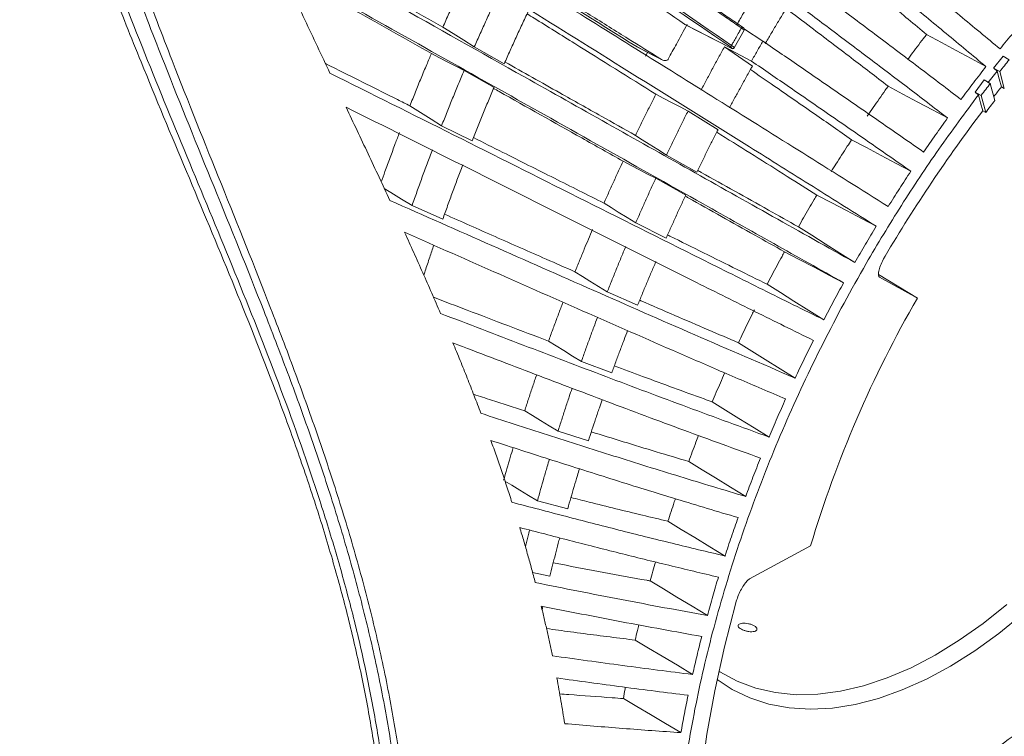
# Model space of a CAD drawing. Header units: millimetres. Extents: x 0 to 1118, y 0 to 864.
# Tile 221 of 256: x 887 to 919, y 150 to 173. Entities that reach past the tile are written whole.
import ezdxf

# ---------------------------------------------------------------- set-up
doc = ezdxf.new("R2010")
doc.units = ezdxf.units.MM

msp = doc.modelspace()

# ---------------------------------------------------------------- linework, layer by layer
at = {"color": 7, "linetype": 'Continuous', "lineweight": 15}
for p, q in [((908.978, 172.591), (908.965, 172.597)), ((908.977, 172.589), (910.479, 171.821)), ((910.578, 171.83), (910.902, 172.402)), ((910.904, 172.433), (911.506, 172.05)), ((903.125, 171.316), (902.155, 171.861)), ((907.448, 171.854), (907.428, 171.863)), ((907.447, 171.852), (908.237, 171.445)), ((907.701, 171.562), (907.768, 171.687)), ((910.258, 171.867), (911.165, 171.244)), ((911.135, 171.404), (910.258, 171.867)), ((918.978, 171.177), (919.283, 171.559)), ((919.283, 171.559), (919.482, 171.444)), ((901.825, 171.095), (902.794, 170.551)), ((918.788, 170.697), (919.091, 171.082)), ((918.978, 171.177), (919.175, 171.063)), ((919.325, 170.513), (919.175, 171.063)), ((918.376, 170.402), (918.676, 170.792)), ((918.676, 170.792), (918.872, 170.678)), ((918.872, 170.678), (919.022, 170.127)), ((918.376, 170.402), (918.572, 170.289)), ((919.231, 170.567), (919.325, 170.513)), ((918.722, 169.738), (918.572, 170.289)), ((909.079, 169.782), (910.05, 169.176)), ((918.628, 169.792), (918.722, 169.738)), ((902.082, 168.818), (901.097, 169.311)), ((909.365, 167.809), (908.383, 168.361)), ((908.031, 167.607), (909.006, 167.06)), ((901.134, 166.281), (900.138, 166.721)), ((908.368, 165.666), (907.384, 166.159)), ((916.509, 163.729), (915.249, 164.493)), ((916.509, 163.729), (915.283, 164.4)), ((907.447, 163.493), (906.463, 163.926)), ((906.606, 161.301), (905.623, 161.674)), ((905.85, 159.101), (904.868, 159.415)), ((905.182, 156.904), (904.201, 157.16)), ((911.074, 154.627), (913.051, 155.701)), ((904.605, 154.719), (904.045, 154.833)), ((904.377, 153.74), (904.352, 153.63))]:
    msp.add_line(p, q, dxfattribs=at)
at = {"color": 9, "linetype": 'Continuous', "lineweight": 15}
msp.add_line((910.479, 171.821), (910.474, 171.824), dxfattribs=at)
at = {"color": 7, "linetype": 'Continuous', "lineweight": 15, "flags": 128}
for points in [[(908.965, 172.597), (909.342, 172.404), (909.72, 172.211), (910.097, 172.018), (910.474, 171.824)], [(901.137, 172.503), (901.471, 172.293), (901.813, 172.077), (902.155, 171.861)], [(916.807, 172.265), (917.288, 172.005), (917.769, 171.745), (918.25, 171.485), (918.731, 171.225)], [(901.825, 171.095), (901.56, 171.234), (901.296, 171.373), (901.031, 171.511), (900.766, 171.65)], [(907.428, 171.863), (907.675, 171.736), (907.922, 171.608), (908.07, 171.532), (908.218, 171.456)], [(919.231, 170.567), (919.161, 170.825), (919.091, 171.082)], [(909.079, 169.782), (908.819, 169.919), (908.56, 170.056), (908.3, 170.193), (908.041, 170.33)], [(915.563, 170.592), (916.043, 170.335), (916.524, 170.077), (917.004, 169.82), (917.485, 169.562)], [(918.628, 169.792), (918.558, 170.05), (918.488, 170.308)], [(900.069, 169.955), (900.412, 169.741), (900.754, 169.526), (901.097, 169.311)], [(907.375, 168.998), (907.598, 168.857), (907.821, 168.716), (908.102, 168.539), (908.383, 168.361)], [(914.377, 168.856), (914.857, 168.601), (915.337, 168.346), (915.817, 168.091), (916.297, 167.835)], [(908.031, 167.607), (907.767, 167.746), (907.503, 167.884), (907.239, 168.022), (906.976, 168.16)], [(899.239, 167.28), (899.449, 167.149), (899.793, 166.935), (900.138, 166.721)], [(913.256, 167.064), (913.735, 166.812), (914.214, 166.559), (914.694, 166.306), (915.173, 166.053)], [(906.357, 166.803), (906.588, 166.658), (906.819, 166.513), (907.102, 166.336), (907.384, 166.159)], [(912.654, 166.034), (913.086, 165.761), (913.518, 165.488), (914.002, 165.183), (914.485, 164.878)], [(912.204, 165.226), (912.683, 164.976), (913.162, 164.725), (913.64, 164.474), (914.119, 164.224)], [(905.417, 164.577), (905.656, 164.428), (905.895, 164.279), (906.179, 164.103), (906.463, 163.926)], [(911.645, 164.173), (912.077, 163.902), (912.509, 163.631), (912.994, 163.327), (913.479, 163.023)], [(904.559, 162.332), (904.806, 162.179), (905.053, 162.026), (905.338, 161.85), (905.623, 161.674)], [(910.713, 162.28), (911.145, 162.011), (911.578, 161.741), (912.064, 161.438), (912.551, 161.135)], [(909.863, 160.363), (910.296, 160.096), (910.729, 159.828), (911.217, 159.526), (911.705, 159.225)], [(903.787, 160.078), (904.042, 159.922), (904.297, 159.765), (904.583, 159.59), (904.868, 159.415)], [(909.1, 158.432), (909.534, 158.167), (909.967, 157.901), (910.457, 157.6), (910.947, 157.3)], [(903.149, 157.799), (903.367, 157.667), (903.629, 157.508), (903.915, 157.334), (904.201, 157.16)], [(908.428, 156.497), (908.862, 156.232), (909.296, 155.968), (909.787, 155.669), (910.279, 155.371)], [(907.849, 154.565), (908.284, 154.303), (908.719, 154.041), (909.212, 153.743), (909.705, 153.446)], [(909.5, 148.213), (909.691, 149.598), (909.944, 151.003), (910.256, 152.425), (910.628, 153.859)], [(910.077, 151.639), (910.108, 151.619), (910.669, 151.316), (911.271, 151.091), (911.912, 150.945), (912.586, 150.879), (913.289, 150.895), (914.018, 150.99), (914.766, 151.166), (915.53, 151.421), (916.304, 151.753), (917.084, 152.16), (917.864, 152.64), (918.64, 153.189), (919.406, 153.804)], [(919.913, 153.49), (919.145, 152.862), (918.367, 152.299), (917.583, 151.805), (916.799, 151.381), (916.02, 151.032), (915.249, 150.758), (914.493, 150.562), (913.756, 150.445), (913.042, 150.408), (912.355, 150.45), (911.701, 150.573), (911.083, 150.774), (910.505, 151.052), (910.019, 151.37)], [(907.367, 152.648), (907.803, 152.387), (908.239, 152.127), (908.733, 151.831), (909.228, 151.536)], [(906.985, 150.754), (907.422, 150.495), (907.858, 150.236), (908.354, 149.942), (908.85, 149.649)]]:
    msp.add_lwpolyline(points, dxfattribs=at)
at = {"color": 7, "linetype": 'Continuous', "lineweight": 15}
for centre, radius, start, end in [((910.71, 172.556), 0.125, 320.952, 340.0743), ((910.252, 172.054), 0.277, 316.5251, 328.3924), ((957.266, 140.757), 48.676, 140.9178, 141.493), ((957.895, 140.262), 49.476, 142.0651, 142.6344), ((955.653, 141.605), 46.533, 141.5085, 141.9946), ((956.084, 141.287), 46.962, 142.1117, 142.7117), ((957.36, 140.331), 48.663, 142.7425, 149.4281), ((949.261, 144.865), 37.796, 150.0597, 163.3398), ((907.298, 165.815), 20.408, 297.369, 314.676), ((909.736, 164.073), 19.599, 293.3945, 314.9049)]:
    msp.add_arc(centre, radius, start, end, dxfattribs=at)
for points, knots in [([(887.101, 95.458), (887.121, 96.473), (887.162, 98.504), (887.445, 101.411), (887.86, 104.223), (888.403, 106.935), (889.072, 109.669), (889.845, 112.347), (890.713, 114.971), (891.928, 118.286), (893.583, 122.292), (895.135, 125.831), (896.291, 128.637), (897.082, 130.677), (897.933, 133.222), (898.637, 135.904), (899.058, 138.279), (899.273, 140.269), (899.371, 141.807), (899.4, 143.387), (899.358, 145.009), (899.242, 146.668), (899.051, 148.362), (898.783, 150.085), (898.44, 151.831), (898.022, 153.596), (897.535, 155.373), (896.983, 157.155), (896.375, 158.939), (895.502, 161.317), (894.319, 164.282), (892.83, 167.828), (891.511, 170.984), (890.406, 173.756), (889.517, 176.142), (888.712, 178.539), (888.023, 180.941), (887.494, 183.323), (887.165, 185.523), (887.121, 186.866), (887.101, 187.475)], [0, 0, 0, 0, 0.03161, 0.06328, 0.095007, 0.126745, 0.158412, 0.194005, 0.226759, 0.259514, 0.325003, 0.390489, 0.40686, 0.439606, 0.472359, 0.50512, 0.53789, 0.554285, 0.570679, 0.587078, 0.603476, 0.619878, 0.63628, 0.652683, 0.669087, 0.685486, 0.701886, 0.718261, 0.734645, 0.75103, 0.783779, 0.816524, 0.849269, 0.871187, 0.893109, 0.915009, 0.937209, 0.959443, 0.981595, 1, 1, 1, 1]), ([(887.454, 187.392), (887.467, 186.793), (887.492, 185.659), (887.715, 183.897), (888.036, 182.154), (888.465, 180.367), (888.979, 178.568), (889.559, 176.776), (890.4, 174.398), (891.557, 171.428), (893.027, 167.875), (894.505, 164.322), (895.918, 160.754), (896.975, 157.766), (897.71, 155.378), (898.199, 153.591), (898.617, 151.817), (898.962, 150.059), (899.231, 148.326), (899.423, 146.622), (899.541, 144.953), (899.584, 143.321), (899.557, 141.732), (899.461, 140.185), (899.247, 138.185), (898.83, 135.796), (898.133, 133.101), (897.289, 130.545), (896.505, 128.497), (895.361, 125.684), (893.825, 122.139), (892.187, 118.131), (890.986, 114.819), (890.154, 112.271), (889.401, 109.649), (888.749, 106.968), (888.208, 104.221), (887.792, 101.398), (887.519, 98.459), (887.452, 96.417), (887.454, 95.373), (887.454, 95.373)], [0, 0, 0, 0, 0.0180989, 0.0343009, 0.0506248, 0.0672522, 0.083954, 0.1002614, 0.1166016, 0.1494229, 0.1821864, 0.2149512, 0.2478136, 0.2807436, 0.2972179, 0.3137028, 0.3302335, 0.346723, 0.3632639, 0.3797508, 0.3962872, 0.4127684, 0.4292934, 0.4457669, 0.4622768, 0.4952235, 0.5281339, 0.5610049, 0.5938375, 0.6102404, 0.6757874, 0.7412568, 0.7739608, 0.8066852, 0.8393627, 0.8720793, 0.9038808, 0.9357462, 0.9678092, 0.9999999, 1, 1, 1, 1]), ([(888.101, 95.373), (888.101, 95.373), (888.097, 95.986), (888.115, 97.199), (888.237, 99.527), (888.529, 102.318), (889.057, 105.51), (889.735, 108.584), (890.537, 111.548), (891.445, 114.416), (892.438, 117.202), (893.851, 120.83), (895.167, 123.923), (896.453, 127.049), (897.35, 129.325), (898.167, 131.695), (898.74, 133.685), (899.119, 135.22), (899.436, 136.798), (899.686, 138.425), (899.863, 140.107), (899.96, 141.848), (899.973, 143.64), (899.897, 145.484), (899.73, 147.374), (899.47, 149.304), (899.114, 151.27), (898.668, 153.259), (898.135, 155.265), (897.524, 157.279), (896.846, 159.296), (896.113, 161.312), (895.083, 163.989), (893.727, 167.324), (892.297, 170.832), (891.129, 173.859), (890.271, 176.258), (889.55, 178.517), (888.967, 180.64), (888.502, 182.766), (888.232, 184.606), (888.106, 186.151), (888.103, 186.978), (888.101, 187.392)], [0, 0, 0, 0, 0, 0.018977, 0.037989, 0.074644, 0.111434, 0.148132, 0.184897, 0.221618, 0.258365, 0.295132, 0.36871, 0.387123, 0.423977, 0.461348, 0.480099, 0.498871, 0.517355, 0.53585, 0.554387, 0.572894, 0.591455, 0.609967, 0.628485, 0.647072, 0.665592, 0.684182, 0.702696, 0.721195, 0.739739, 0.758206, 0.776692, 0.813548, 0.850319, 0.873584, 0.896882, 0.916178, 0.935543, 0.955221, 0.975067, 0.987499, 1, 1, 1, 1]), ([(888.453, 187.473), (888.453, 187.06), (888.452, 186.234), (888.567, 184.711), (888.819, 182.905), (889.259, 180.803), (889.829, 178.661), (890.545, 176.371), (891.395, 173.954), (892.548, 170.925), (893.963, 167.41), (895.307, 164.068), (896.331, 161.381), (897.06, 159.359), (897.736, 157.332), (898.346, 155.308), (898.878, 153.293), (899.325, 151.294), (899.681, 149.321), (899.943, 147.38), (900.112, 145.481), (900.189, 143.629), (900.178, 141.829), (900.083, 140.084), (899.909, 138.393), (899.662, 136.762), (899.348, 135.179), (898.973, 133.641), (898.406, 131.65), (897.598, 129.279), (896.711, 127.004), (895.438, 123.885), (894.136, 120.801), (892.736, 117.184), (891.752, 114.41), (890.854, 111.553), (890.059, 108.602), (889.391, 105.546), (888.869, 102.368), (888.584, 99.592), (888.461, 97.276), (888.456, 96.065), (888.454, 95.459)], [0, 0, 0, 0, 0.012335, 0.02474, 0.043824, 0.063079, 0.082727, 0.102461, 0.125658, 0.148897, 0.185641, 0.22253, 0.241044, 0.259575, 0.278146, 0.296758, 0.315355, 0.333963, 0.352639, 0.371243, 0.389917, 0.408512, 0.427096, 0.445736, 0.4643, 0.482907, 0.501451, 0.520252, 0.539075, 0.576513, 0.613404, 0.631826, 0.705387, 0.7421, 0.778829, 0.8155, 0.85214, 0.888839, 0.925421, 0.96212, 0.981044, 1, 1, 1, 1]), ([(910.452, 171.864), (909.117, 172.781), (906.445, 174.615), (902.837, 177.108), (899.646, 179.341), (897.383, 180.947), (895.665, 182.187), (894.464, 183.065), (893.288, 183.936), (892.545, 184.5), (892.172, 184.783)], [0, 0, 0, 0, 0.211366, 0.42286, 0.573344, 0.724485, 0.792981, 0.861657, 0.930656, 1, 1, 1, 1]), ([(892.223, 184.816), (892.585, 184.542), (893.309, 183.993), (894.471, 183.132), (895.68, 182.248), (897.411, 180.999), (899.682, 179.387), (902.87, 177.156), (906.48, 174.661), (909.151, 172.827), (910.487, 171.909)], [0, 0, 0, 0, 0.0672991, 0.1349576, 0.2049979, 0.2752537, 0.4256459, 0.5768715, 0.7882914, 1, 1, 1, 1]), ([(907.428, 171.863), (906.083, 172.701), (903.339, 174.412), (899.901, 176.562), (897.125, 178.306), (895.116, 179.574), (893.826, 180.393), (893.215, 180.782)], [0, 0, 0, 0, 0.280553, 0.572484, 0.719577, 0.866939, 1, 1, 1, 1]), ([(893.241, 180.708), (893.712, 180.406), (894.655, 179.802), (896.601, 178.565), (899.076, 177.002), (902.082, 175.115), (905.836, 172.769), (909.47, 170.505), (912.966, 168.323), (914.698, 167.236), (915.564, 166.692)], [0, 0, 0, 0, 0.066779, 0.133773, 0.26881, 0.402355, 0.53617, 0.768031, 0.883937, 1, 1, 1, 1]), ([(915.173, 166.053), (914.493, 166.48), (913.131, 167.336), (910.378, 169.057), (907.192, 171.044), (903.583, 173.296), (900.249, 175.383), (897.488, 177.121), (895.301, 178.505), (894.229, 179.19), (893.691, 179.532)], [0, 0, 0, 0, 0.095071, 0.190331, 0.381226, 0.535051, 0.688989, 0.843942, 0.921866, 1, 1, 1, 1]), ([(914.035, 176.023), (914.445, 175.689), (915.294, 174.997), (916.58, 173.949), (917.889, 172.877), (918.754, 172.158), (919.187, 171.798)], [0, 0, 0, 0, 0.238218, 0.4926, 0.746236, 1, 1, 1, 1]), ([(895.344, 175.623), (896.038, 175.234), (897.426, 174.457), (900.239, 172.88), (904.147, 170.685), (908.252, 168.377), (911.826, 166.369), (913.598, 165.375), (914.485, 164.878)], [0, 0, 0, 0, 0.110153, 0.22051, 0.442021, 0.720891, 0.860334, 1, 1, 1, 1]), ([(904.957, 175.351), (905.042, 175.292), (905.544, 174.947), (906.88, 174.029), (908.131, 173.17), (908.965, 172.597)], [0, 0, 0, 0, 0.064083, 0.37605, 1, 1, 1, 1]), ([(918.731, 171.225), (918.301, 171.583), (917.442, 172.301), (916.142, 173.368), (914.868, 174.409), (914.029, 175.093), (913.623, 175.424)], [0, 0, 0, 0, 0.254486, 0.508942, 0.762556, 1, 1, 1, 1]), ([(913.479, 175.01), (913.759, 174.781), (914.475, 174.196), (915.586, 173.283), (916.412, 172.594), (916.807, 172.265)], [0, 0, 0, 0, 0.251643, 0.641556, 1, 1, 1, 1]), ([(901.137, 172.503), (900.729, 172.733), (899.912, 173.192), (898.678, 173.884), (897.78, 174.389), (897.291, 174.663), (897.218, 174.704)], [0, 0, 0, 0, 0.311866, 0.623776, 0.944144, 1, 1, 1, 1]), ([(914.119, 164.224), (913.366, 164.646), (911.858, 165.491), (909.192, 166.988), (906.137, 168.705), (902.7, 170.636), (899.266, 172.565), (896.999, 173.835), (895.865, 174.471)], [0, 0, 0, 0, 0.124694, 0.249668, 0.437172, 0.624681, 0.812161, 1, 1, 1, 1]), ([(895.865, 174.471), (895.997, 174.182), (896.263, 173.604), (896.666, 172.739), (897.071, 171.875), (897.344, 171.299), (897.48, 171.011)], [0, 0, 0, 0, 0.250031, 0.500062, 0.750029, 1, 1, 1, 1]), ([(901.137, 172.503), (901.203, 172.65), (901.333, 172.944), (901.533, 173.383), (901.721, 173.789), (901.844, 174.049), (901.899, 174.164)], [0, 0, 0, 0, 0.2637565, 0.527513, 0.7912695, 1, 1, 1, 1]), ([(908.218, 171.456), (907.86, 171.679), (907.09, 172.159), (905.908, 172.896), (904.673, 173.666), (903.85, 174.179), (903.439, 174.436)], [0, 0, 0, 0, 0.224794, 0.483195, 0.741593, 1, 1, 1, 1]), ([(896.845, 173.851), (896.917, 173.811), (897.406, 173.536), (898.305, 173.032), (899.54, 172.339), (900.357, 171.88), (900.766, 171.65)], [0, 0, 0, 0, 0.055746, 0.375811, 0.687882, 1, 1, 1, 1]), ([(912.737, 174.075), (913.15, 173.765), (914.005, 173.124), (915.299, 172.152), (916.616, 171.158), (917.486, 170.493), (917.921, 170.16)], [0, 0, 0, 0, 0.23829, 0.492788, 0.746311, 1, 1, 1, 1]), ([(902.951, 173.608), (902.883, 173.463), (902.746, 173.173), (902.546, 172.736), (902.348, 172.299), (902.22, 172.007), (902.155, 171.861)], [0, 0, 0, 0, 0.250897, 0.501795, 0.750879, 1, 1, 1, 1]), ([(910.807, 172.477), (910.655, 172.581), (910.352, 172.789), (909.897, 173.101), (909.442, 173.414), (909.139, 173.622), (908.987, 173.726)], [0, 0, 0, 0, 0.25, 0.5, 0.75, 1, 1, 1, 1]), ([(909.18, 173.643), (909.302, 173.56), (909.567, 173.378), (909.974, 173.099), (910.401, 172.806), (910.685, 172.611), (910.828, 172.513)], [0, 0, 0, 0, 0.2224543, 0.481636, 0.740818, 1, 1, 1, 1]), ([(911.364, 173.781), (911.282, 173.644), (911.117, 173.37), (910.884, 172.971), (910.734, 172.709), (910.663, 172.587)], [0, 0, 0, 0, 0.347152, 0.694372, 1, 1, 1, 1]), ([(912.348, 173.252), (912.283, 173.145), (912.152, 172.931), (911.957, 172.609), (911.765, 172.286), (911.639, 172.069), (911.575, 171.961)], [0, 0, 0, 0, 0.250597, 0.501194, 0.750581, 1, 1, 1, 1]), ([(917.485, 169.562), (917.052, 169.894), (916.187, 170.557), (914.879, 171.546), (913.599, 172.51), (912.754, 173.145), (912.345, 173.451)], [0, 0, 0, 0, 0.2546, 0.509169, 0.762689, 1, 1, 1, 1]), ([(903.902, 173.013), (903.835, 172.873), (903.702, 172.591), (903.507, 172.167), (903.314, 171.743), (903.188, 171.458), (903.125, 171.316)], [0, 0, 0, 0, 0.2505294, 0.5010589, 0.7505116, 1, 1, 1, 1]), ([(903.865, 172.936), (903.942, 172.888), (904.457, 172.566), (905.849, 171.698), (907.164, 170.877), (908.041, 170.33)], [0, 0, 0, 0, 0.055217, 0.370143, 1, 1, 1, 1]), ([(912.257, 173.102), (912.524, 172.901), (913.23, 172.37), (914.334, 171.534), (915.165, 170.897), (915.563, 170.592)], [0, 0, 0, 0, 0.241685, 0.636689, 1, 1, 1, 1]), ([(909.056, 172.598), (908.937, 172.384), (908.729, 172.01), (908.526, 171.631), (908.438, 171.468)], [0, 0, 0, 0, 0.569634, 1, 1, 1, 1]), ([(919.187, 171.798), (919.257, 171.884), (919.397, 172.056), (919.607, 172.312), (919.818, 172.565), (919.96, 172.731), (920.031, 172.815)], [0, 0, 0, 0, 0.250935, 0.50187, 0.750919, 1, 1, 1, 1]), ([(910.487, 171.909), (910.508, 171.946), (910.556, 172.033), (910.637, 172.177), (910.724, 172.33), (910.782, 172.432), (910.807, 172.477)], [0, 0, 0, 0, 0.191385, 0.458904, 0.763015, 1, 1, 1, 1]), ([(910.898, 172.406), (910.899, 172.408), (910.904, 172.416), (910.905, 172.429), (910.904, 172.442), (910.9, 172.453), (910.895, 172.46), (910.891, 172.465), (910.887, 172.469), (910.879, 172.476), (910.865, 172.486), (910.845, 172.501), (910.832, 172.51), (910.828, 172.513)], [0, 0, 0, 0, 0.058178, 0.150797, 0.227335, 0.29294, 0.348278, 0.392074, 0.436481, 0.517408, 0.730666, 0.902626, 1, 1, 1, 1]), ([(916.807, 172.265), (916.773, 172.221), (916.671, 172.09), (916.502, 171.869), (916.334, 171.647), (916.235, 171.513), (916.202, 171.469)], [0, 0, 0, 0, 0.165064, 0.500511, 0.835958, 1, 1, 1, 1]), ([(911.135, 171.404), (911.197, 171.512), (911.319, 171.728), (911.443, 171.943), (911.506, 172.05)], [0, 0, 0, 0, 0.49997, 1, 1, 1, 1]), ([(911.506, 172.05), (911.921, 171.765), (912.78, 171.175), (914.079, 170.281), (915.401, 169.368), (916.275, 168.76), (916.712, 168.456)], [0, 0, 0, 0, 0.238407, 0.493016, 0.746411, 1, 1, 1, 1]), ([(900.069, 169.955), (900.129, 170.105), (900.248, 170.404), (900.431, 170.851), (900.603, 171.266), (900.716, 171.532), (900.766, 171.65)], [0, 0, 0, 0, 0.263429, 0.526857, 0.790286, 1, 1, 1, 1]), ([(910.258, 171.867), (910.195, 171.751), (910.067, 171.52), (909.878, 171.17), (909.691, 170.82), (909.568, 170.584), (909.507, 170.467)], [0, 0, 0, 0, 0.249917, 0.499867, 0.749917, 1, 1, 1, 1]), ([(910.474, 171.824), (910.475, 171.824), (910.482, 171.821), (910.493, 171.816), (910.503, 171.814), (910.505, 171.817), (910.501, 171.824), (910.49, 171.836), (910.473, 171.849), (910.459, 171.859), (910.452, 171.864)], [0, 0, 0, 0, 0.020519, 0.159908, 0.299199, 0.438687, 0.578583, 0.718918, 0.859463, 1, 1, 1, 1]), ([(910.479, 171.821), (910.48, 171.821), (910.492, 171.814), (910.505, 171.809), (910.526, 171.805), (910.544, 171.807), (910.561, 171.815), (910.572, 171.825), (910.574, 171.832), (910.575, 171.833)], [0, 0, 0, 0, 0.030381, 0.3505, 0.514501, 0.666157, 0.814693, 0.969869, 1, 1, 1, 1]), ([(900.069, 169.955), (899.935, 170.022), (899.13, 170.425), (898.217, 170.882), (897.44, 171.269), (897.332, 171.323)], [0, 0, 0, 0, 0.147005, 0.881235, 1, 1, 1, 1]), ([(907.375, 168.998), (907.007, 169.205), (906.191, 169.663), (904.782, 170.455), (903.742, 171.039), (903.15, 171.372)], [0, 0, 0, 0, 0.261568, 0.579657, 1, 1, 1, 1]), ([(908.218, 171.456), (908.244, 171.442), (908.287, 171.42), (908.35, 171.416), (908.392, 171.426), (908.422, 171.443), (908.433, 171.46), (908.438, 171.468)], [0, 0, 0, 0, 0.360461, 0.586432, 0.753767, 0.883816, 1, 1, 1, 1]), ([(916.297, 167.835), (915.862, 168.139), (914.993, 168.745), (913.68, 169.653), (912.394, 170.539), (911.546, 171.122), (911.135, 171.404)], [0, 0, 0, 0, 0.2546719, 0.5093158, 0.7627369, 1, 1, 1, 1]), ([(897.48, 171.011), (898.817, 170.344), (901.493, 169.011), (905.509, 166.994), (908.846, 165.322), (911.501, 163.999), (912.819, 163.348), (913.479, 163.023)], [0, 0, 0, 0, 0.250999, 0.501937, 0.750722, 0.875277, 1, 1, 1, 1]), ([(901.825, 171.095), (901.762, 170.947), (901.637, 170.651), (901.454, 170.205), (901.273, 169.758), (901.156, 169.46), (901.097, 169.311)], [0, 0, 0, 0, 0.250481, 0.500962, 0.750463, 1, 1, 1, 1]), ([(911.165, 171.244), (911.101, 171.131), (910.974, 170.904), (910.786, 170.562), (910.603, 170.226), (910.483, 170.002), (910.425, 169.894)], [0, 0, 0, 0, 0.253859, 0.507718, 0.760359, 1, 1, 1, 1]), ([(911.1, 171.128), (911.354, 170.953), (912.048, 170.475), (913.142, 169.718), (913.977, 169.135), (914.377, 168.856)], [0, 0, 0, 0, 0.231522, 0.631768, 1, 1, 1, 1]), ([(917.921, 170.16), (917.988, 170.25), (918.122, 170.43), (918.324, 170.698), (918.527, 170.963), (918.663, 171.137), (918.731, 171.225)], [0, 0, 0, 0, 0.250935, 0.50187, 0.75092, 1, 1, 1, 1]), ([(919.091, 171.082), (919.082, 171.09), (919.063, 171.106), (919.034, 171.13), (919.006, 171.153), (918.987, 171.169), (918.978, 171.177)], [0, 0, 0, 0, 0.249984, 0.499969, 0.749984, 1, 1, 1, 1]), ([(902.794, 170.551), (902.733, 170.407), (902.611, 170.119), (902.432, 169.687), (902.255, 169.253), (902.14, 168.963), (902.082, 168.818)], [0, 0, 0, 0, 0.250121, 0.500242, 0.750103, 1, 1, 1, 1]), ([(902.78, 170.518), (902.84, 170.485), (903.792, 169.95), (905.192, 169.163), (906.53, 168.411), (906.976, 168.16)], [0, 0, 0, 0, 0.042861, 0.68095, 1, 1, 1, 1]), ([(907.375, 168.998), (907.433, 169.116), (907.549, 169.354), (907.726, 169.709), (907.889, 170.035), (907.995, 170.241), (908.041, 170.33)], [0, 0, 0, 0, 0.2661763, 0.5323527, 0.798529, 1, 1, 1, 1]), ([(915.563, 170.592), (915.531, 170.547), (915.433, 170.41), (915.271, 170.18), (915.078, 169.902), (914.951, 169.715), (914.887, 169.622)], [0, 0, 0, 0, 0.140913, 0.427275, 0.713638, 1, 1, 1, 1]), ([(918.488, 170.308), (918.478, 170.315), (918.46, 170.331), (918.432, 170.355), (918.404, 170.378), (918.385, 170.394), (918.376, 170.402)], [0, 0, 0, 0, 0.249999, 0.499999, 0.749999, 1, 1, 1, 1]), ([(918.788, 128.894), (918.318, 128.971), (917.379, 129.126), (916.066, 129.573), (914.735, 130.222), (913.426, 131.135), (912.184, 132.352), (911.112, 133.798), (910.22, 135.46), (909.518, 137.322), (909.011, 139.365), (908.705, 141.57), (908.603, 143.916), (908.705, 146.38), (909.011, 148.938), (909.518, 151.566), (910.22, 154.239), (911.112, 156.93), (912.184, 159.614), (913.426, 162.265), (914.708, 164.64), (915.979, 166.734), (917.191, 168.564), (918.055, 169.726), (918.488, 170.308)], [0, 0, 0, 0, 0.038931, 0.077862, 0.116793, 0.165207, 0.213622, 0.262037, 0.310452, 0.358866, 0.407281, 0.455696, 0.504111, 0.552525, 0.60094, 0.649355, 0.69777, 0.746184, 0.794599, 0.843014, 0.891429, 0.927619, 0.96381, 1, 1, 1, 1]), ([(913.14, 162.356), (912.512, 162.665), (911.256, 163.284), (908.724, 164.544), (905.561, 166.127), (901.77, 168.03), (899.257, 169.284), (898.001, 169.911)], [0, 0, 0, 0, 0.125531, 0.251274, 0.502305, 0.751134, 1, 1, 1, 1]), ([(898.001, 169.911), (898.12, 169.659), (898.358, 169.156), (898.715, 168.4), (899.07, 167.644), (899.304, 167.14), (899.422, 166.888)], [0, 0, 0, 0, 0.250024, 0.500048, 0.750021, 1, 1, 1, 1]), ([(909.079, 169.782), (909.02, 169.664), (908.901, 169.428), (908.726, 169.073), (908.554, 168.718), (908.44, 168.48), (908.383, 168.361)], [0, 0, 0, 0, 0.2505477, 0.5010955, 0.7505316, 1, 1, 1, 1]), ([(916.712, 168.456), (916.775, 168.549), (916.903, 168.736), (917.096, 169.014), (917.29, 169.289), (917.42, 169.471), (917.485, 169.562)], [0, 0, 0, 0, 0.250935, 0.50187, 0.7509193, 1, 1, 1, 1]), ([(899.142, 167.489), (899.181, 167.6), (899.275, 167.863), (899.427, 168.277), (899.583, 168.698), (899.686, 168.968), (899.731, 169.087)], [0, 0, 0, 0, 0.208296, 0.492277, 0.776259, 1, 1, 1, 1]), ([(910.05, 169.176), (909.992, 169.063), (909.875, 168.836), (909.703, 168.495), (909.533, 168.153), (909.421, 167.924), (909.365, 167.809)], [0, 0, 0, 0, 0.250184, 0.500367, 0.750168, 1, 1, 1, 1]), ([(910.01, 169.1), (910.055, 169.071), (910.459, 168.819), (911.221, 168.342), (912.259, 167.692), (912.935, 167.266), (913.256, 167.064)], [0, 0, 0, 0, 0.041279, 0.371365, 0.701792, 1, 1, 1, 1]), ([(906.357, 166.803), (905.821, 167.071), (904.729, 167.618), (903.318, 168.326), (902.443, 168.765), (902.125, 168.925)], [0, 0, 0, 0, 0.379641, 0.7749, 1, 1, 1, 1]), ([(914.377, 168.856), (914.331, 168.785), (914.222, 168.619), (914.054, 168.356), (913.879, 168.081), (913.766, 167.9), (913.714, 167.816)], [0, 0, 0, 0, 0.206595, 0.482828, 0.759061, 1, 1, 1, 1]), ([(900.797, 168.532), (900.74, 168.381), (900.626, 168.079), (900.46, 167.626), (900.297, 167.173), (900.191, 166.872), (900.138, 166.721)], [0, 0, 0, 0, 0.2509046, 0.5018092, 0.7508865, 1, 1, 1, 1]), ([(906.357, 166.803), (906.411, 166.924), (906.518, 167.167), (906.683, 167.529), (906.835, 167.86), (906.933, 168.071), (906.976, 168.16)], [0, 0, 0, 0, 0.266763, 0.533526, 0.800289, 1, 1, 1, 1]), ([(901.78, 168.039), (901.725, 167.893), (901.614, 167.6), (901.451, 167.161), (901.291, 166.721), (901.186, 166.428), (901.134, 166.281)], [0, 0, 0, 0, 0.2505374, 0.5010749, 0.7505195, 1, 1, 1, 1]), ([(912.654, 166.034), (912.33, 166.216), (911.646, 166.599), (910.596, 167.188), (909.832, 167.617), (909.43, 167.843), (909.392, 167.864)], [0, 0, 0, 0, 0.2994811, 0.6319404, 0.9648892, 1, 1, 1, 1]), ([(915.564, 166.692), (915.625, 166.788), (915.745, 166.981), (915.928, 167.268), (916.111, 167.553), (916.235, 167.741), (916.297, 167.835)], [0, 0, 0, 0, 0.2509359, 0.5018719, 0.7509203, 1, 1, 1, 1]), ([(908.031, 167.607), (907.976, 167.487), (907.865, 167.246), (907.702, 166.883), (907.542, 166.521), (907.437, 166.28), (907.384, 166.159)], [0, 0, 0, 0, 0.250859, 0.501719, 0.750843, 1, 1, 1, 1]), ([(899.422, 166.888), (900.522, 166.402), (902.723, 165.43), (906.016, 163.974), (909.301, 162.529), (911.467, 161.6), (912.551, 161.135)], [0, 0, 0, 0, 0.250929, 0.501851, 0.750682, 1, 1, 1, 1]), ([(909.006, 167.06), (908.952, 166.944), (908.843, 166.713), (908.682, 166.364), (908.524, 166.015), (908.42, 165.782), (908.368, 165.666)], [0, 0, 0, 0, 0.250386, 0.500772, 0.75037, 1, 1, 1, 1]), ([(908.991, 167.028), (909.023, 167.011), (909.415, 166.791), (910.164, 166.37), (911.205, 165.786), (911.883, 165.406), (912.204, 165.226)], [0, 0, 0, 0, 0.0295555, 0.3636729, 0.6981647, 1, 1, 1, 1]), ([(913.256, 167.064), (913.227, 167.016), (913.14, 166.871), (912.996, 166.626), (912.824, 166.331), (912.711, 166.133), (912.654, 166.034)], [0, 0, 0, 0, 0.140914, 0.427276, 0.713638, 1, 1, 1, 1]), ([(905.417, 164.577), (905.105, 164.714), (904.244, 165.093), (902.835, 165.715), (901.738, 166.201), (901.192, 166.442)], [0, 0, 0, 0, 0.221171, 0.612282, 1, 1, 1, 1]), ([(905.417, 164.577), (905.466, 164.7), (905.566, 164.946), (905.711, 165.298), (905.851, 165.634), (905.942, 165.846), (905.987, 165.953)], [0, 0, 0, 0, 0.267445, 0.534889, 0.767433, 1, 1, 1, 1]), ([(914.485, 164.878), (914.541, 164.977), (914.654, 165.175), (914.826, 165.469), (914.998, 165.762), (915.115, 165.956), (915.173, 166.053)], [0, 0, 0, 0, 0.250935, 0.501869, 0.750919, 1, 1, 1, 1]), ([(912.241, 160.459), (911.729, 160.677), (910.705, 161.113), (908.645, 162.004), (906.069, 163.132), (902.978, 164.496), (900.923, 165.403), (899.896, 165.857)], [0, 0, 0, 0, 0.12547, 0.251078, 0.502023, 0.751008, 1, 1, 1, 1]), ([(899.896, 165.857), (899.995, 165.638), (900.194, 165.202), (900.487, 164.546), (900.777, 163.889), (900.966, 163.451), (901.06, 163.231)], [0, 0, 0, 0, 0.250073, 0.500148, 0.750059, 1, 1, 1, 1]), ([(911.645, 164.173), (911.32, 164.333), (910.635, 164.671), (909.583, 165.193), (908.831, 165.567), (908.442, 165.761), (908.416, 165.774)], [0, 0, 0, 0, 0.303048, 0.639509, 0.976457, 1, 1, 1, 1]), ([(900.843, 165.439), (900.799, 165.309), (900.705, 165.032), (900.598, 164.708), (900.535, 164.514), (900.52, 164.469)], [0, 0, 0, 0, 0.400897, 0.859448, 1, 1, 1, 1]), ([(907.059, 165.395), (907.008, 165.272), (906.906, 165.027), (906.755, 164.659), (906.608, 164.292), (906.511, 164.048), (906.463, 163.926)], [0, 0, 0, 0, 0.251274, 0.502548, 0.751258, 1, 1, 1, 1]), ([(912.204, 165.226), (912.177, 165.177), (912.096, 165.028), (911.962, 164.778), (911.802, 164.476), (911.697, 164.274), (911.645, 164.173)], [0, 0, 0, 0, 0.140915, 0.427277, 0.713638, 1, 1, 1, 1]), ([(908.036, 164.907), (907.986, 164.789), (907.885, 164.553), (907.736, 164.2), (907.59, 163.846), (907.495, 163.611), (907.447, 163.493)], [0, 0, 0, 0, 0.2507866, 0.5015731, 0.7507705, 1, 1, 1, 1]), ([(915.283, 164.4), (915.268, 164.418), (915.237, 164.453), (915.249, 164.592), (915.305, 164.772), (915.383, 164.946), (915.441, 165.047), (915.461, 165.082)], [0, 0, 0, 0, 0.229105, 0.458446, 0.680366, 0.889158, 1, 1, 1, 1]), ([(913.479, 163.023), (913.531, 163.124), (913.636, 163.326), (913.795, 163.627), (913.956, 163.926), (914.065, 164.124), (914.119, 164.224)], [0, 0, 0, 0, 0.250934, 0.501868, 0.750919, 1, 1, 1, 1]), ([(904.559, 162.332), (904.12, 162.499), (903.241, 162.833), (901.999, 163.307), (901.196, 163.615), (900.834, 163.754)], [0, 0, 0, 0, 0.354118, 0.708267, 1, 1, 1, 1]), ([(910.713, 162.28), (910.387, 162.419), (909.701, 162.712), (908.648, 163.166), (907.907, 163.488), (907.528, 163.653), (907.515, 163.659)], [0, 0, 0, 0, 0.306397, 0.646636, 0.987337, 1, 1, 1, 1]), ([(904.559, 162.332), (904.604, 162.456), (904.694, 162.704), (904.832, 163.075), (904.944, 163.371), (905.011, 163.543), (905.029, 163.592)], [0, 0, 0, 0, 0.294569, 0.589138, 0.883707, 1, 1, 1, 1]), ([(911.228, 163.35), (911.203, 163.3), (911.128, 163.148), (911.004, 162.894), (910.857, 162.587), (910.761, 162.383), (910.713, 162.28)], [0, 0, 0, 0, 0.140915, 0.427277, 0.713638, 1, 1, 1, 1]), ([(901.06, 163.231), (901.953, 162.889), (903.737, 162.204), (906.407, 161.186), (909.068, 160.184), (910.826, 159.544), (911.705, 159.225)], [0, 0, 0, 0, 0.250726, 0.50146, 0.750528, 1, 1, 1, 1]), ([(906.145, 163.1), (906.105, 162.995), (906.019, 162.766), (905.889, 162.413), (905.754, 162.043), (905.667, 161.797), (905.623, 161.674)], [0, 0, 0, 0, 0.222229, 0.483308, 0.741637, 1, 1, 1, 1]), ([(907.123, 162.673), (907.083, 162.572), (906.998, 162.352), (906.87, 162.013), (906.737, 161.657), (906.65, 161.42), (906.606, 161.301)], [0, 0, 0, 0, 0.221303, 0.482142, 0.741054, 1, 1, 1, 1]), ([(912.551, 161.135), (912.599, 161.238), (912.695, 161.443), (912.841, 161.749), (912.99, 162.053), (913.09, 162.255), (913.14, 162.356)], [0, 0, 0, 0, 0.250934, 0.501868, 0.750918, 1, 1, 1, 1]), ([(911.426, 158.542), (910.599, 158.842), (908.944, 159.441), (906.449, 160.376), (903.955, 161.323), (902.294, 161.959), (901.463, 162.277)], [0, 0, 0, 0, 0.250761, 0.501478, 0.750707, 1, 1, 1, 1]), ([(901.463, 162.277), (901.541, 162.087), (901.698, 161.707), (901.927, 161.136), (902.151, 160.565), (902.296, 160.185), (902.369, 159.994)], [0, 0, 0, 0, 0.250114, 0.500229, 0.750089, 1, 1, 1, 1]), ([(909.863, 160.363), (909.776, 160.395), (909.359, 160.545), (908.607, 160.819), (907.637, 161.176), (906.997, 161.416), (906.691, 161.531)], [0, 0, 0, 0, 0.082454, 0.397014, 0.711704, 1, 1, 1, 1]), ([(903.787, 160.078), (903.827, 160.202), (903.908, 160.45), (904.032, 160.822), (904.121, 161.085), (904.169, 161.225), (904.174, 161.241)], [0, 0, 0, 0, 0.319784, 0.639569, 0.959353, 1, 1, 1, 1]), ([(910.268, 161.303), (910.267, 161.3), (910.219, 161.194), (910.128, 160.984), (909.994, 160.674), (909.907, 160.467), (909.863, 160.363)], [0, 0, 0, 0, 0.0106942, 0.3404628, 0.6702314, 1, 1, 1, 1]), ([(905.323, 160.805), (905.291, 160.713), (905.218, 160.497), (905.106, 160.157), (904.985, 159.785), (904.907, 159.539), (904.868, 159.415)], [0, 0, 0, 0, 0.198995, 0.467291, 0.733628, 1, 1, 1, 1]), ([(903.787, 160.078), (903.431, 160.192), (902.879, 160.368), (902.328, 160.546), (902.133, 160.609)], [0, 0, 0, 0, 0.646818, 1, 1, 1, 1]), ([(911.705, 159.225), (911.749, 159.328), (911.836, 159.535), (911.969, 159.844), (912.104, 160.152), (912.195, 160.357), (912.241, 160.459)], [0, 0, 0, 0, 0.250934, 0.501867, 0.750918, 1, 1, 1, 1]), ([(906.299, 160.435), (906.268, 160.348), (906.197, 160.142), (906.086, 159.816), (905.966, 159.458), (905.889, 159.22), (905.85, 159.101)], [0, 0, 0, 0, 0.195741, 0.464555, 0.73226, 1, 1, 1, 1]), ([(902.369, 159.994), (903.087, 159.761), (904.525, 159.295), (906.675, 158.609), (908.819, 157.939), (910.237, 157.513), (910.947, 157.3)], [0, 0, 0, 0, 0.2504989, 0.501006, 0.7503622, 1, 1, 1, 1]), ([(909.1, 158.432), (908.751, 158.537), (908.045, 158.748), (906.993, 159.07), (906.291, 159.288), (905.946, 159.396)], [0, 0, 0, 0, 0.333552, 0.673205, 1, 1, 1, 1]), ([(909.421, 159.273), (909.393, 159.2), (909.324, 159.025), (909.217, 158.744), (909.139, 158.536), (909.1, 158.432)], [0, 0, 0, 0, 0.2574297, 0.6287149, 1, 1, 1, 1]), ([(910.699, 156.615), (910.034, 156.813), (908.706, 157.21), (906.703, 157.832), (904.699, 158.467), (903.362, 158.898), (902.694, 159.113)], [0, 0, 0, 0, 0.25049, 0.500962, 0.750437, 1, 1, 1, 1]), ([(902.694, 159.113), (902.753, 158.946), (902.873, 158.612), (903.045, 158.112), (903.214, 157.611), (903.321, 157.278), (903.375, 157.111)], [0, 0, 0, 0, 0.250125, 0.50025, 0.750097, 1, 1, 1, 1]), ([(903.105, 157.826), (903.141, 157.95), (903.211, 158.197), (903.314, 158.548), (903.383, 158.777), (903.414, 158.882)], [0, 0, 0, 0, 0.351304, 0.702607, 1, 1, 1, 1]), ([(910.947, 157.3), (910.985, 157.404), (911.063, 157.612), (911.182, 157.923), (911.302, 158.233), (911.385, 158.439), (911.426, 158.542)], [0, 0, 0, 0, 0.250933, 0.501867, 0.750918, 1, 1, 1, 1]), ([(904.588, 158.504), (904.565, 158.427), (904.505, 158.225), (904.41, 157.9), (904.304, 157.529), (904.236, 157.283), (904.201, 157.16)], [0, 0, 0, 0, 0.1727912, 0.449321, 0.7246421, 1, 1, 1, 1]), ([(905.564, 158.195), (905.541, 158.122), (905.482, 157.929), (905.389, 157.618), (905.284, 157.261), (905.216, 157.023), (905.182, 156.904)], [0, 0, 0, 0, 0.169564, 0.446527, 0.723245, 1, 1, 1, 1]), ([(908.428, 156.497), (908.153, 156.562), (907.592, 156.695), (906.742, 156.903), (905.969, 157.094), (905.484, 157.217), (905.286, 157.268)], [0, 0, 0, 0, 0.26324, 0.53765, 0.812111, 1, 1, 1, 1]), ([(903.375, 157.111), (903.953, 156.959), (905.109, 156.655), (906.838, 156.212), (908.563, 155.78), (909.707, 155.507), (910.279, 155.371)], [0, 0, 0, 0, 0.250317, 0.50064, 0.750233, 1, 1, 1, 1]), ([(908.67, 157.225), (908.658, 157.19), (908.611, 157.052), (908.53, 156.809), (908.462, 156.601), (908.428, 156.497)], [0, 0, 0, 0, 0.142433, 0.571217, 1, 1, 1, 1]), ([(910.279, 155.371), (910.312, 155.475), (910.38, 155.683), (910.484, 155.994), (910.59, 156.305), (910.663, 156.511), (910.699, 156.615)], [0, 0, 0, 0, 0.2509332, 0.5018664, 0.7509175, 1, 1, 1, 1]), ([(910.064, 154.686), (909.53, 154.813), (908.461, 155.066), (906.852, 155.465), (905.241, 155.874), (904.166, 156.154), (903.629, 156.294)], [0, 0, 0, 0, 0.250292, 0.500577, 0.75025, 1, 1, 1, 1]), ([(903.629, 156.294), (903.673, 156.146), (903.762, 155.848), (903.889, 155.402), (904.013, 154.957), (904.091, 154.661), (904.13, 154.513)], [0, 0, 0, 0, 0.250115, 0.50023, 0.750089, 1, 1, 1, 1]), ([(903.948, 156.211), (903.931, 156.148), (903.885, 155.969), (903.84, 155.79), (903.811, 155.674)], [0, 0, 0, 0, 0.352118, 1, 1, 1, 1]), ([(904.922, 155.959), (904.906, 155.901), (904.859, 155.723), (904.782, 155.428), (904.692, 155.073), (904.634, 154.837), (904.605, 154.719)], [0, 0, 0, 0, 0.1408293, 0.4279236, 0.7139431, 1, 1, 1, 1]), ([(907.849, 154.565), (907.814, 154.572), (907.315, 154.66), (906.352, 154.837), (905.341, 155.028), (904.794, 155.135), (904.712, 155.151)], [0, 0, 0, 0, 0.0342596, 0.4782532, 0.9222407, 1, 1, 1, 1]), ([(908.023, 155.177), (907.994, 155.077), (907.935, 154.873), (907.878, 154.669), (907.849, 154.565)], [0, 0, 0, 0, 0.491839, 1, 1, 1, 1]), ([(904.13, 154.513), (904.597, 154.419), (905.529, 154.231), (906.925, 153.959), (908.318, 153.695), (909.242, 153.529), (909.705, 153.446)], [0, 0, 0, 0, 0.250191, 0.500384, 0.750142, 1, 1, 1, 1]), ([(909.705, 153.446), (909.733, 153.55), (909.791, 153.757), (909.879, 154.067), (909.97, 154.377), (910.033, 154.583), (910.064, 154.686)], [0, 0, 0, 0, 0.250933, 0.501866, 0.750917, 1, 1, 1, 1]), ([(910.628, 153.859), (910.649, 153.926), (910.691, 154.06), (910.782, 154.259), (910.884, 154.433), (910.987, 154.566), (911.046, 154.607), (911.074, 154.627)], [0, 0, 0, 0, 0.195973, 0.391776, 0.592401, 0.804064, 1, 1, 1, 1]), ([(909.524, 152.765), (909.092, 152.842), (908.228, 152.997), (906.928, 153.24), (905.626, 153.491), (904.758, 153.664), (904.323, 153.75)], [0, 0, 0, 0, 0.250169, 0.500335, 0.750141, 1, 1, 1, 1]), ([(904.323, 153.75), (904.356, 153.616), (904.421, 153.346), (904.513, 152.943), (904.602, 152.541), (904.658, 152.274), (904.686, 152.14)], [0, 0, 0, 0, 0.2500827, 0.5001653, 0.7500612, 1, 1, 1, 1]), ([(907.482, 153.138), (907.467, 153.077), (907.428, 152.914), (907.391, 152.751), (907.367, 152.648)], [0, 0, 0, 0, 0.370549, 1, 1, 1, 1]), ([(911.22, 153.111), (911.192, 153.124), (911.138, 153.152), (911.036, 153.18), (910.931, 153.195), (910.835, 153.195), (910.758, 153.179), (910.708, 153.151), (910.693, 153.112), (910.713, 153.067), (910.766, 153.021), (910.846, 152.979), (910.943, 152.945), (911.048, 152.923), (911.148, 152.916), (911.232, 152.926), (911.291, 152.952), (911.318, 152.99), (911.309, 153.035), (911.272, 153.078), (911.234, 153.101), (911.22, 153.111)], [0, 0, 0, 0, 0.053367, 0.106732, 0.160172, 0.213805, 0.267695, 0.321814, 0.375995, 0.429976, 0.483553, 0.536749, 0.589826, 0.643124, 0.696835, 0.750903, 0.80509, 0.859153, 0.912963, 0.966528, 1, 1, 1, 1]), ([(907.367, 152.648), (907.238, 152.664), (906.542, 152.749), (905.584, 152.872), (904.755, 152.986), (904.494, 153.022)], [0, 0, 0, 0, 0.135807, 0.72851, 1, 1, 1, 1]), ([(909.228, 151.536), (909.251, 151.638), (909.298, 151.843), (909.371, 152.151), (909.446, 152.458), (909.498, 152.663), (909.524, 152.765)], [0, 0, 0, 0, 0.250933, 0.501865, 0.750917, 1, 1, 1, 1]), ([(904.686, 152.14), (905.065, 152.086), (905.824, 151.978), (906.961, 151.824), (908.096, 151.675), (908.85, 151.582), (909.228, 151.536)], [0, 0, 0, 0, 0.250114, 0.50023, 0.750088, 1, 1, 1, 1]), ([(909.082, 150.862), (908.728, 150.905), (908.021, 150.992), (906.958, 151.129), (905.894, 151.272), (905.183, 151.371), (904.828, 151.421)], [0, 0, 0, 0, 0.250102, 0.500203, 0.750086, 1, 1, 1, 1]), ([(904.828, 151.421), (904.851, 151.297), (904.897, 151.049), (904.963, 150.678), (905.025, 150.309), (905.063, 150.063), (905.083, 149.94)], [0, 0, 0, 0, 0.250084, 0.500168, 0.750067, 1, 1, 1, 1]), ([(906.985, 150.754), (906.865, 150.762), (906.275, 150.803), (905.587, 150.854), (905.019, 150.899), (904.922, 150.907)], [0, 0, 0, 0, 0.174651, 0.859107, 1, 1, 1, 1]), ([(907.051, 151.118), (907.047, 151.098), (907.024, 150.976), (907.003, 150.855), (906.985, 150.754)], [0, 0, 0, 0, 0.165666, 1, 1, 1, 1]), ([(908.85, 149.649), (908.868, 149.75), (908.903, 149.952), (908.96, 150.255), (909.02, 150.559), (909.061, 150.761), (909.082, 150.862)], [0, 0, 0, 0, 0.250933, 0.501865, 0.750917, 1, 1, 1, 1]), ([(905.083, 149.94), (905.397, 149.914), (906.026, 149.86), (906.969, 149.785), (907.91, 149.714), (908.536, 149.67), (908.85, 149.649)], [0, 0, 0, 0, 0.250071, 0.500142, 0.750056, 1, 1, 1, 1])]:
    msp.add_open_spline(points, degree=3, knots=knots, dxfattribs=at)
at = {"color": 9, "linetype": 'Continuous', "lineweight": 15}
for points, knots in [([(910.896, 172.406), (910.897, 172.406), (910.9, 172.406), (910.892, 172.415), (910.874, 172.43), (910.846, 172.451), (910.822, 172.467), (910.809, 172.476), (910.807, 172.477)], [0, 0, 0, 0, 0.094871, 0.316292, 0.535973, 0.753877, 0.970749, 1, 1, 1, 1]), ([(910.487, 171.909), (910.499, 171.902), (910.522, 171.886), (910.551, 171.864), (910.569, 171.846), (910.577, 171.835), (910.574, 171.834), (910.573, 171.833)], [0, 0, 0, 0, 0.222454, 0.445015, 0.667394, 0.889216, 1, 1, 1, 1])]:
    msp.add_open_spline(points, degree=3, knots=knots, dxfattribs=at)

doc.saveas('drawing.dxf')
